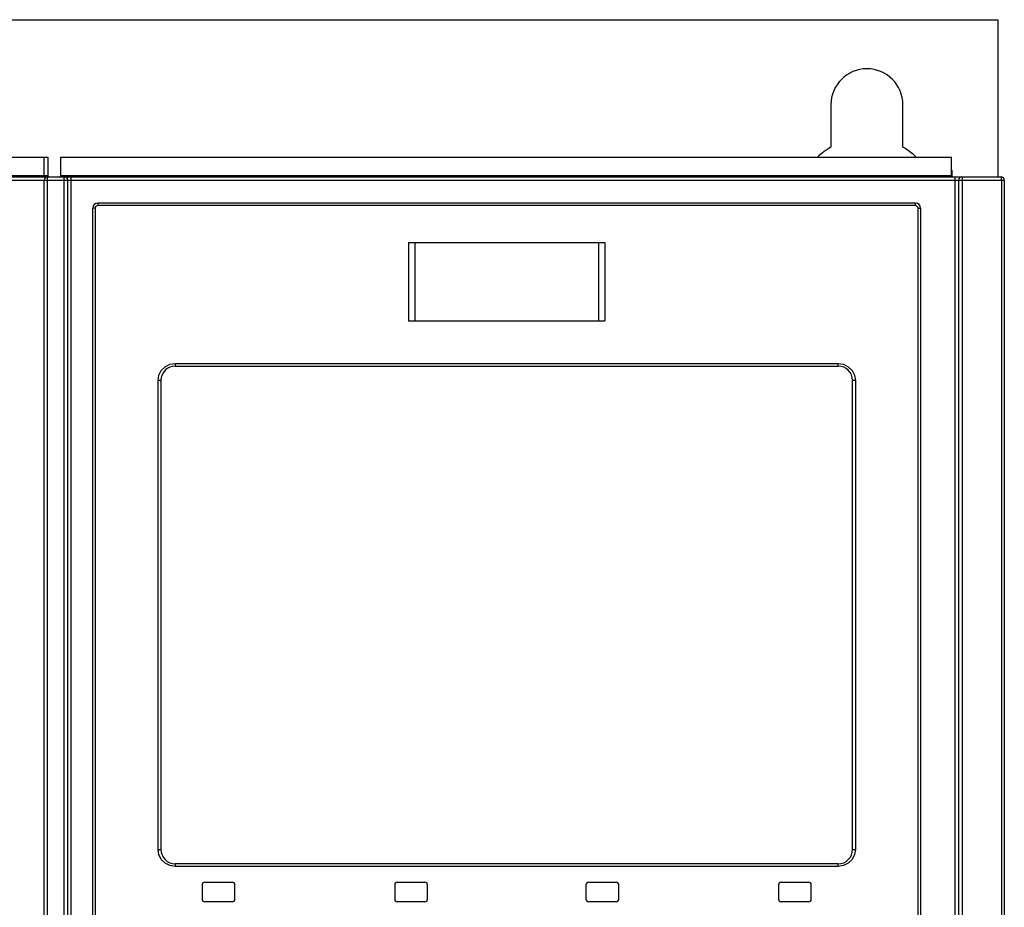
# Model space of a CAD drawing. Extents: x 0 to 594, y 0 to 420.
# Tile 9 of 41: x 81 to 119, y 255 to 289. Entities that reach past the tile are written whole.
import ezdxf

# ---------------------------------------------------------------- set-up
doc = ezdxf.new("R2010")
doc.units = 0
doc.header["$LTSCALE"] = 32.67
doc.layers.get('0').update_dxf_attribs({"linetype": 'CONTINUOUS'})

msp = doc.modelspace()

# ---------------------------------------------------------------- linework, layer by layer
at = {"color": 7, "linetype": 'CONTINUOUS'}
for p, q in [((53.468, 289.115), (118.468, 289.115)), ((118.468, 289.115), (118.468, 283.115)), ((112.093, 285.865), (112.093, 284.246)), ((114.843, 284.246), (114.843, 285.865)), ((54.698, 283.865), (82.198, 283.865)), ((82.198, 283.865), (82.198, 283.165)), ((82.698, 283.115), (82.698, 283.865)), ((82.698, 283.865), (116.698, 283.865)), ((116.698, 283.115), (116.698, 283.865)), ((53.323, 283.115), (118.588, 283.115)), ((116.71, 283.365), (116.71, 283.165)), ((82.068, 160.24), (82.068, 282.99)), ((82.968, 217.115), (82.968, 282.99)), ((116.968, 282.99), (116.968, 217.115)), ((118.713, 282.99), (118.713, 160.24)), ((83.918, 218.265), (83.918, 281.915)), ((115.318, 282.115), (84.118, 282.115)), ((115.518, 281.915), (115.518, 218.265)), ((95.968, 280.615), (95.968, 277.615)), ((95.968, 280.615), (103.468, 280.615)), ((103.468, 280.615), (103.468, 277.615)), ((95.968, 277.615), (103.468, 277.615)), ((87.068, 275.89), (112.368, 275.89)), ((86.518, 275.34), (86.518, 257.44)), ((112.918, 257.44), (112.918, 275.34)), ((112.368, 256.89), (87.068, 256.89)), ((88.093, 256.09), (88.093, 255.54)), ((88.193, 256.19), (89.243, 256.19)), ((89.343, 255.54), (89.343, 256.09)), ((95.443, 256.09), (95.443, 255.54)), ((95.543, 256.19), (96.593, 256.19)), ((96.693, 255.54), (96.693, 256.09)), ((102.743, 256.09), (102.743, 255.54)), ((102.843, 256.19), (103.893, 256.19)), ((103.993, 255.54), (103.993, 256.09)), ((110.093, 256.09), (110.093, 255.54)), ((110.193, 256.19), (111.243, 256.19)), ((111.343, 255.54), (111.343, 256.09)), ((89.243, 255.44), (88.193, 255.44)), ((96.593, 255.44), (95.543, 255.44)), ((103.893, 255.44), (102.843, 255.44)), ((111.243, 255.44), (110.193, 255.44))]:
    msp.add_line(p, q, dxfattribs=at)
at = {"color": 9, "linetype": 'CONTINUOUS'}
for p, q in [((82.048, 283.865), (82.048, 283.115)), ((54.698, 283.165), (82.198, 283.165)), ((82.698, 283.165), (116.698, 283.165)), ((83.093, 217.24), (83.093, 283.115)), ((116.705, 283.165), (116.71, 283.165)), ((116.843, 217.24), (116.843, 283.115)), ((53.198, 282.99), (118.713, 282.99)), ((82.177, 282.99), (82.177, 161.771)), ((82.828, 216.99), (82.828, 282.99)), ((117.108, 282.99), (117.108, 216.99)), ((118.604, 282.99), (118.604, 161.771)), ((84.007, 281.915), (83.918, 281.915)), ((84.007, 281.915), (84.007, 218.265)), ((115.329, 282.015), (84.107, 282.015)), ((115.429, 218.265), (115.429, 281.915)), ((115.429, 281.915), (115.518, 281.915)), ((96.212, 280.615), (96.212, 277.615)), ((103.224, 280.615), (103.224, 277.615)), ((87.059, 275.99), (112.377, 275.99)), ((86.408, 257.44), (86.408, 275.34)), ((86.518, 275.34), (86.408, 275.34)), ((113.027, 275.34), (112.918, 275.34)), ((113.027, 275.34), (113.027, 257.44)), ((86.408, 257.44), (86.518, 257.44)), ((112.918, 257.44), (113.027, 257.44)), ((112.377, 256.79), (87.059, 256.79))]:
    msp.add_line(p, q, dxfattribs=at)
for points in [[(82.193, 283.115), (82.188, 283.108), (82.184, 283.091), (82.18, 283.063), (82.178, 283.028), (82.177, 282.99)], [(82.828, 282.99), (82.829, 283.028), (82.831, 283.063), (82.834, 283.091), (82.838, 283.108), (82.843, 283.115)], [(117.093, 283.115), (117.098, 283.108), (117.102, 283.091), (117.105, 283.063), (117.107, 283.028), (117.108, 282.99)], [(118.604, 282.99), (118.603, 283.028), (118.601, 283.063), (118.597, 283.091), (118.593, 283.109), (118.588, 283.115)], [(84.107, 282.015), (84.057, 282.001), (84.02, 281.965), (84.007, 281.915)], [(84.118, 282.115), (84.112, 282.101), (84.108, 282.064), (84.107, 282.015)], [(115.329, 282.015), (115.328, 282.066), (115.323, 282.102), (115.318, 282.115)], [(115.429, 281.915), (115.416, 281.964), (115.38, 282.001), (115.329, 282.015)], [(86.408, 275.34), (86.44, 275.539), (86.532, 275.721), (86.677, 275.866), (86.86, 275.958), (87.059, 275.99)], [(87.059, 275.99), (87.06, 275.938), (87.063, 275.903), (87.068, 275.89)], [(112.368, 275.89), (112.373, 275.904), (112.376, 275.941), (112.377, 275.99)], [(112.377, 275.99), (112.576, 275.958), (112.759, 275.866), (112.904, 275.72), (112.996, 275.538), (113.027, 275.34)], [(87.059, 256.79), (86.86, 256.821), (86.677, 256.913), (86.532, 257.059), (86.439, 257.241), (86.408, 257.44)], [(113.027, 257.44), (112.996, 257.241), (112.904, 257.058), (112.759, 256.913), (112.576, 256.821), (112.377, 256.79)], [(87.068, 256.89), (87.063, 256.876), (87.06, 256.839), (87.059, 256.79)], [(112.377, 256.79), (112.376, 256.841), (112.372, 256.877), (112.368, 256.89)]]:
    msp.add_lwpolyline(points, dxfattribs=at)
at = {"color": 7, "linetype": 'CONTINUOUS'}
for centre, radius, start, end in [((113.468, 285.865), 1.375, 0, 180), ((113.468, 281.865), 2.75, 120, 133.1611), ((113.468, 281.865), 2.75, 46.8389, 60), ((82.193, 282.99), 0.125, 90, 180), ((82.248, 283.165), 0.05, 180, 270), ((82.648, 283.165), 0.05, 270, 337.5), ((82.843, 282.99), 0.125, 0, 90), ((116.748, 283.165), 0.05, 202.5, 270), ((116.76, 283.165), 0.05, 180, 270), ((117.093, 282.99), 0.125, 90, 180), ((118.588, 282.99), 0.125, 0, 90), ((84.118, 281.915), 0.2, 90, 180), ((115.318, 281.915), 0.2, 0, 90), ((87.068, 275.34), 0.55, 90, 180), ((112.368, 275.34), 0.55, 0, 90), ((87.068, 257.44), 0.55, 180, 270), ((112.368, 257.44), 0.55, 270, 360), ((88.193, 256.09), 0.1, 90, 180), ((89.243, 256.09), 0.1, 0, 90), ((95.543, 256.09), 0.1, 90, 180), ((96.593, 256.09), 0.1, 0, 90), ((102.843, 256.09), 0.1, 90, 180), ((103.893, 256.09), 0.1, 0, 90), ((110.193, 256.09), 0.1, 90, 180), ((111.243, 256.09), 0.1, 0, 90), ((88.193, 255.54), 0.1, 180, 270), ((89.243, 255.54), 0.1, 270, 360), ((95.543, 255.54), 0.1, 180, 270), ((96.593, 255.54), 0.1, 270, 360), ((102.843, 255.54), 0.1, 180, 270), ((103.893, 255.54), 0.1, 270, 360), ((110.193, 255.54), 0.1, 180, 270), ((111.243, 255.54), 0.1, 270, 360)]:
    msp.add_arc(centre, radius, start, end, dxfattribs=at)

doc.saveas('drawing.dxf')
